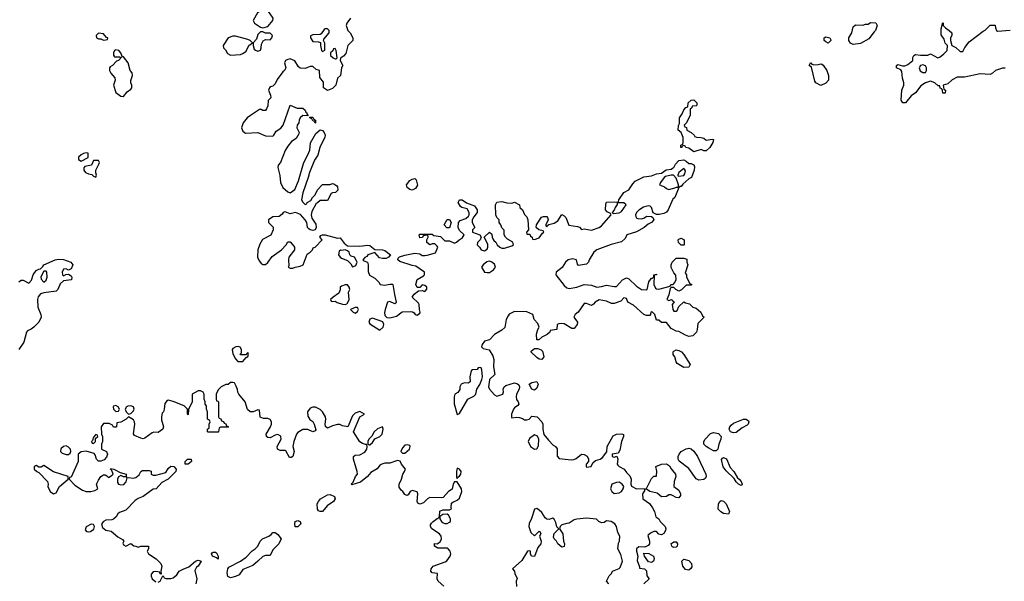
# Model space of a CAD drawing. Header units: inches. Extents: x 2396598 to 2566999, y 262085 to 451979.
# Tile 216 of 256: x 2514757 to 2522664, y 372829 to 377337. Entities that reach past the tile are written whole.
import ezdxf

# ---------------------------------------------------------------- set-up
doc = ezdxf.new("R2010")
doc.units = ezdxf.units.IN
doc.header["$MEASUREMENT"] = 0
doc.layers.add('C5317', color=7, linetype='Continuous')
doc.layers.add('C5327', color=7, linetype='Continuous')

msp = doc.modelspace()

# ---------------------------------------------------------------- linework, layer by layer
at = {"layer": 'C5317', "color": 5}
for points, elevation in [([(2516730, 377419.5), (2516703.4, 377416.6), (2516667.5, 377392.5), (2516631.3, 377330), (2516642, 377310), (2516690, 377276), (2516710, 377271), (2516750, 377282.8), (2516789.2, 377330), (2516792, 377350), (2516750, 377409.3)], 40), ([(2516710, 377238), (2516690, 377238), (2516670, 377218), (2516658.8, 377181.2), (2516632, 377150), (2516632, 377130), (2516641, 377101), (2516650, 377092), (2516670, 377084.7), (2516690, 377092), (2516697.2, 377110), (2516699, 377141), (2516713.6, 377166.4), (2516730, 377178), (2516770, 377176), (2516781.2, 377190), (2516788.7, 377210), (2516770, 377228.7), (2516730, 377228.7)], 40), ([(2517230, 377262), (2517210, 377262), (2517202.8, 377257.2), (2517178, 377222), (2517170, 377218), (2517110, 377215.3), (2517092.7, 377207.3), (2517092, 377190), (2517110, 377162), (2517158, 377158), (2517172.7, 377152.7), (2517172, 377130), (2517182, 377090), (2517190, 377082), (2517207.3, 377092.7), (2517207.3, 377147.3), (2517198, 377170), (2517200.4, 377179.6), (2517242, 377230), (2517242, 377250)], 40), ([(2515390, 377228), (2515372, 377210), (2515374, 377190), (2515390, 377182), (2515410, 377182), (2515430, 377172), (2515450, 377174), (2515462, 377178), (2515466, 377190), (2515454, 377194), (2515430, 377222)], 40), ([(2516490, 377204), (2516470, 377204), (2516432, 377190), (2516392, 377130), (2516394, 377110), (2516410, 377094), (2516425.4, 377065.4), (2516450, 377051.3), (2516530, 377058), (2516550, 377066), (2516577.2, 377082.8), (2516598, 377130), (2516626, 377150), (2516608, 377170), (2516590, 377179)], 40), ([(2515530, 377096), (2515518, 377090), (2515510.8, 377070), (2515511.1, 377051.1), (2515518, 377038), (2515558, 377038), (2515566, 377034), (2515578, 377038), (2515552, 377010), (2515535.3, 377004.7), (2515502, 376970), (2515482.8, 376957.2), (2515478, 376950), (2515478.8, 376930), (2515488.3, 376908.3), (2515521, 376870), (2515522.8, 376850), (2515510.8, 376810), (2515530, 376752), (2515570, 376722.8), (2515590, 376721), (2515621.5, 376758.5), (2515650, 376778), (2515659, 376790), (2515659, 376810), (2515649.3, 376829.3), (2515649.3, 376849.3), (2515663.7, 376890), (2515659.3, 376910), (2515644.5, 376930), (2515629.5, 376989.5), (2515590, 377038), (2515580.4, 377040.4), (2515569, 377070), (2515552.7, 377090)], 40), ([(2517290, 377106), (2517278, 377102), (2517272.7, 377087.3), (2517254, 377070), (2517254, 377050), (2517274, 377030), (2517290, 377022), (2517298, 377022), (2517306, 377030), (2517298, 377090)], 40), ([(2517130, 376506), (2517122, 376522), (2517110, 376526), (2517102, 376542), (2517086, 376550), (2517086, 376554), (2517110, 376554), (2517118, 376538), (2517134, 376530), (2517134, 376510)], 40), ([(2515290, 376268), (2515270, 376262), (2515250, 376253.2), (2515230, 376234), (2515230, 376214), (2515250, 376202), (2515306, 376230), (2515306, 376266)], 40), ([(2515390, 376206), (2515350, 376206), (2515334, 376170), (2515281, 376159), (2515271.6, 376148.4), (2515271.3, 376130), (2515284.7, 376110), (2515310, 376098.8), (2515335.3, 376095.3), (2515350, 376082), (2515370, 376074), (2515375.3, 376090), (2515368, 376108), (2515368, 376130), (2515396.4, 376183.6), (2515398, 376190)], 40), ([(2517910, 375969), (2517890, 375974), (2517870, 375989), (2517864, 376010), (2517890, 376044.7), (2517910, 376058), (2517930, 376062), (2517942, 376050), (2517951.1, 376008.9), (2517936.9, 375983.1)], 40), ([(2519610, 375868), (2519554, 375866), (2519554, 375854), (2519538, 375830), (2519531.6, 375808.4), (2519514, 375790), (2519522, 375782), (2519570, 375786), (2519590, 375796), (2519628, 375850)], 40), ([(2518210, 375666), (2518187.3, 375667.3), (2518166, 375690), (2518190, 375732), (2518210, 375732), (2518222, 375710)], 40), ([(2517370, 375488.7), (2517343.1, 375483.1), (2517332.7, 375487.3), (2517322, 375478), (2517318, 375450), (2517331.3, 375430), (2517342, 375422), (2517390, 375404.7), (2517416.9, 375376.9), (2517430, 375354), (2517450, 375362), (2517455.3, 375364.7), (2517468, 375390), (2517462, 375402), (2517446, 375430), (2517419, 375439), (2517408.9, 375448.9), (2517402, 375470), (2517390, 375482)], 40), ([(2518530, 375397.2), (2518508.1, 375391.9), (2518478, 375370), (2518464.7, 375350), (2518490, 375311), (2518510, 375306.4), (2518530, 375308.7), (2518561.2, 375330), (2518579.3, 375350), (2518570, 375374), (2518550, 375389.2)], 40), ([(2514970, 375318), (2514950, 375318), (2514927.9, 375272.1), (2514930, 375254), (2514950, 375231.3), (2514970, 375244.7), (2514978, 375270), (2514975.3, 375310)], 20), ([(2517370, 375208.7), (2517341, 375199), (2517332, 375190), (2517331.1, 375168.9), (2517318.8, 375141.2), (2517274, 375110), (2517254, 375090), (2517258, 375078), (2517270, 375074), (2517290, 375078), (2517307.5, 375067.5), (2517350, 375054), (2517370, 375050.8), (2517384.7, 375055.3), (2517390, 375062), (2517404, 375090), (2517398, 375150), (2517408, 375170), (2517402, 375190), (2517390, 375208)], 40), ([(2517470, 375026), (2517450, 375026), (2517414, 375010), (2517434, 374990), (2517450, 374982), (2517470, 374994), (2517478, 375010)], 40), ([(2517590, 374940.7), (2517568.2, 374931.8), (2517560.5, 374910), (2517570, 374894.8), (2517650, 374846), (2517676, 374870), (2517681.2, 374890), (2517672.9, 374912.9)], 40), ([(2516512.5, 374712.5), (2516494, 374710), (2516470, 374697.2), (2516464, 374690), (2516470, 374654), (2516490, 374614), (2516510, 374594), (2516550, 374594), (2516575.3, 374624.7), (2516590, 374634), (2516595.3, 374650), (2516590, 374666), (2516574, 374646), (2516530, 374646), (2516528.4, 374651.6), (2516538, 374662), (2516538, 374690), (2516528.4, 374708.4)], 40), ([(2518950, 374609), (2518930, 374613.2), (2518910, 374625.2), (2518862, 374670), (2518864, 374676), (2518890, 374698), (2518916.9, 374696.9), (2518946, 374686), (2518956, 374676), (2518966, 374630)], 40), ([(2518450, 374546), (2518438, 374542), (2518431.3, 374528.7), (2518392.7, 374527.3), (2518382, 374518), (2518371.3, 374470), (2518374, 374430), (2518359.6, 374420.4), (2518330, 374422), (2518302, 374410), (2518291.3, 374390), (2518290.9, 374369.1), (2518274.8, 374345.2), (2518252, 374330), (2518246.8, 374310), (2518247.5, 374252.5), (2518270, 374167.3), (2518290, 374176), (2518355.3, 374290), (2518404.8, 374315.2), (2518419.3, 374330), (2518429.3, 374370.7), (2518452.3, 374407.7), (2518469.3, 374450), (2518473.2, 374470), (2518467.3, 374527.3), (2518462, 374542)], 40), ([(2518890, 374362), (2518868.7, 374370), (2518848, 374410), (2518870, 374424.7), (2518910, 374434), (2518921, 374410), (2518910, 374378)], 40), ([(2515530, 374239), (2515510, 374235.3), (2515506.8, 374230), (2515511.3, 374210), (2515530, 374191.3), (2515550, 374194), (2515558, 374210), (2515548, 374230)], 40), ([(2515650, 374238.4), (2515624.7, 374235.3), (2515616, 374230), (2515604.7, 374210), (2515611, 374190), (2515630, 374171), (2515650, 374174.8), (2515670, 374196), (2515676.2, 374210), (2515672, 374230)], 40), ([(2517670, 374068), (2517630, 374054), (2517602.8, 374030), (2517585.4, 373994.6), (2517562, 373970), (2517552, 373950), (2517554, 373930), (2517563.6, 373923.6), (2517570, 373924.7), (2517590, 373942), (2517608.4, 373971.6), (2517650, 373991), (2517669, 374010), (2517677.2, 374050)], 40), ([(2515370, 374006), (2515350, 373986), (2515342, 373958), (2515334, 373950), (2515338, 373938), (2515350, 373934), (2515366, 373950), (2515366, 373974), (2515386, 373990), (2515382, 374002)], 40), ([(2518890, 374005.2), (2518850, 373974), (2518840.7, 373950), (2518858, 373910), (2518890, 373890.7), (2518910, 373891), (2518922.9, 373917.1), (2518926, 373970), (2518915.1, 373995.1)], 40), ([(2515130, 373917.2), (2515108.2, 373911.8), (2515086.4, 373893.6), (2515084, 373870), (2515097.1, 373857.1), (2515130, 373845.5), (2515150, 373847.3), (2515163.2, 373856.8), (2515169.3, 373870), (2515166, 373890), (2515150, 373906)], 40), ([(2517870, 373924), (2517850, 373920.9), (2517830, 373899), (2517818, 373870), (2517830, 373858), (2517850, 373858), (2517888.7, 373890), (2517893.2, 373910), (2517890, 373918)], 40), ([(2514950, 373758), (2514930, 373746), (2514910, 373746), (2514890, 373758), (2514874, 373750), (2514874, 373730), (2514894, 373710), (2514910, 373702), (2514981, 373630), (2514986, 373610), (2514984, 373590), (2515001, 373550), (2515030, 373531.3), (2515050, 373538), (2515078, 373590), (2515146, 373650), (2515146, 373670), (2515030, 373706.6)], 40), ([(2516110, 373769), (2516086, 373770), (2516086, 373790), (2516106, 373810), (2516134, 373810), (2516138, 373790)], 40), ([(2518270, 373738), (2518266, 373710), (2518266, 373666), (2518270, 373654), (2518275.3, 373664.7), (2518290, 373672), (2518299, 373690), (2518302, 373710), (2518290, 373728)], 40), ([(2519570, 373624), (2519550, 373622), (2519511.6, 373608.4), (2519501, 373570), (2519511, 373550), (2519530, 373534.8), (2519570, 373538.8), (2519588.7, 373550), (2519604, 373570), (2519608.7, 373590), (2519595.3, 373610)], 40), ([(2517169.5, 373389.5), (2517155.5, 373395.5), (2517150, 373408), (2517146, 373450), (2517156, 373470), (2517173.2, 373490), (2517230, 373523.8), (2517250, 373526), (2517286, 373510), (2517290.9, 373490.9), (2517278, 373470), (2517226, 373434), (2517190, 373389.5)], 40), ([(2518190, 373369), (2518156, 373364), (2518132, 373348), (2518131.3, 373330), (2518144.7, 373310), (2518159.1, 373299.1), (2518170, 373294), (2518190, 373293.4), (2518210, 373302.8), (2518217.2, 373310), (2518218, 373330), (2518201.2, 373361.2)], 40), ([(2515330, 373288), (2515290, 373266), (2515282, 373242), (2515294, 373230), (2515310, 373226), (2515326, 373230), (2515353.6, 373246.4), (2515358, 373270), (2515350, 373286)], 40), ([(2516990, 373265.2), (2516970, 373266), (2516966, 373290), (2516969.2, 373310), (2516990, 373316.3), (2517010.8, 373310), (2517014.8, 373290)], 40), ([(2516450, 372857.2), (2516430, 372868), (2516423.2, 372896.8), (2516428.7, 372930), (2516437.2, 372942.8), (2516530, 372991), (2516576.6, 373023.4), (2516625.1, 373074.9), (2516648.7, 373090), (2516668.7, 373110), (2516688.7, 373151.3), (2516708, 373170), (2516758, 373190), (2516776.5, 373203.5), (2516790, 373222), (2516810, 373221), (2516830, 373206), (2516858, 373170), (2516838.8, 373130), (2516790, 373082), (2516770, 373035.3), (2516730, 373035.1), (2516710, 373029.2), (2516670.5, 372989.5), (2516630, 372957.2), (2516550, 372924), (2516518.4, 372881.6), (2516490, 372867)], 40), ([(2516350, 373008), (2516338, 373018), (2516306, 373030), (2516298, 373050), (2516303.1, 373056.9), (2516310, 373062), (2516330, 373062), (2516336.9, 373056.9), (2516352, 373030)], 40), ([(2519830, 372980.9), (2519805.6, 372985.6), (2519775.3, 373030), (2519770, 373054), (2519810, 373052), (2519846, 373030), (2519852.7, 373012.7), (2519850, 372998), (2519846, 372990)], 40)]:
    msp.add_lwpolyline(points, close=True, dxfattribs=dict(at, elevation=elevation))
for points, elevation in [([(2517414, 377350), (2517384.7, 377310), (2517378, 377290), (2517392, 377250), (2517410.9, 377230.9), (2517431.3, 377190), (2517432, 377170), (2517392, 377130), (2517376, 377064), (2517356.9, 377043.1), (2517332.7, 377027.3), (2517332, 377010), (2517352, 376970), (2517342, 376950), (2517334, 376890), (2517310, 376866), (2517296, 376810), (2517270, 376784), (2517229, 376769), (2517198, 376790), (2517196.4, 376836.4), (2517167.3, 376872.7), (2517166, 376930), (2517138, 376938), (2517110, 376962), (2517090, 376962), (2517050, 376944), (2517010, 376948), (2516997.2, 376957.2), (2516965.6, 377005.6), (2516930, 377022), (2516910, 377018), (2516891.6, 377008.4), (2516884.7, 376990), (2516894, 376950), (2516884.7, 376930), (2516870, 376919), (2516823.8, 376856.2), (2516810, 376822), (2516790, 376802), (2516770, 376798), (2516762, 376790), (2516754, 376770), (2516772, 376730), (2516774, 376710), (2516751.6, 376688.4), (2516750, 376646), (2516739.8, 376620.2), (2516730, 376608), (2516710, 376608), (2516696.4, 376616.4), (2516683.6, 376616.4), (2516610, 376569), (2516584.7, 376550), (2516551, 376510), (2516538, 376470), (2516550, 376442), (2516570, 376426), (2516670, 376431.3), (2516730, 376404), (2516790, 376402.8), (2516799, 376410), (2516818, 376442), (2516853.3, 376466.7), (2516873.2, 376490), (2516928, 376650), (2516985.4, 376625.4), (2517030, 376626), (2517050.5, 376610.5), (2517055.3, 376595.3), (2517062, 376590), (2517062, 376582), (2517074, 376566), (2517030, 376568.7), (2517010, 376548), (2517001, 376530), (2516998, 376510), (2516984.7, 376490), (2516982, 376470), (2517002, 376430), (2516999.6, 376420.4), (2516976.9, 376383.1), (2516939.8, 376360.2), (2516910, 376322), (2516890, 376288), (2516852, 376190), (2516832, 376170), (2516831.3, 376150), (2516845.4, 376085.4), (2516850.8, 376030), (2516871, 375990), (2516910, 375954.8), (2516930, 375947.3), (2516967.3, 375972.7), (2516997.4, 376042.6), (2517037.6, 376182.4), (2517079.3, 376270), (2517086, 376290), (2517092.7, 376347.3), (2517136, 376424), (2517170, 376452), (2517190, 376446), (2517202.8, 376430), (2517211, 376410), (2517207.5, 376392.5), (2517167.7, 376310), (2517151.3, 376250), (2517124, 376210), (2517084, 376110), (2517074.8, 376070), (2517030, 375946), (2517021, 375890), (2517030, 375872), (2517050, 375854), (2517062, 375858), (2517066, 375870), (2517095.3, 375884.7), (2517108, 375910), (2517128.9, 375931.1), (2517149.1, 375970.9), (2517190, 376014), (2517250, 376014), (2517270, 376022), (2517279.6, 376019.6), (2517303.6, 376003.6), (2517310, 375994), (2517311.1, 375968.9), (2517294, 375950), (2517270, 375948), (2517259.6, 375940.4), (2517230, 375886), (2517170, 375886), (2517150, 375866), (2517138, 375862), (2517103.6, 375796.4), (2517098, 375770), (2517102.8, 375742.8), (2517134.8, 375694.8), (2517137.3, 375670), (2517130, 375648.7), (2517110, 375644), (2517089.3, 375649.3), (2517078, 375658), (2517068.7, 375670), (2517062, 375710), (2517048.7, 375730), (2517012.3, 375772.3), (2516971.6, 375788.4), (2516930, 375778), (2516890, 375795.3), (2516874, 375790), (2516864.7, 375775.3), (2516842, 375758), (2516790, 375753.2), (2516754, 375730), (2516754, 375710), (2516791.6, 375671.6), (2516792, 375650), (2516773.2, 375606.8), (2516708.2, 375571.8), (2516684.9, 375535.1), (2516670.5, 375490), (2516668, 375430), (2516680.9, 375400.9), (2516698, 375378), (2516710, 375370.7), (2516730, 375370.7), (2516750, 375386.8), (2516783.5, 375436.5), (2516859, 375490), (2516898, 375530), (2516910, 375554), (2516930, 375554), (2516959.8, 375519.8), (2516964.7, 375510), (2516964.7, 375490), (2516918.8, 375430), (2516914.8, 375410), (2516918, 375362), (2516914, 375350), (2516930, 375342), (2516950, 375342), (2516968.9, 375351.1), (2517010, 375358.8), (2517033.2, 375370), (2517065.6, 375454.4), (2517090, 375471.3), (2517108.7, 375490), (2517115.3, 375504.7), (2517130, 375512), (2517186, 375570), (2517168, 375590), (2517176.4, 375603.6), (2517189.3, 375610.7), (2517210, 375610.4), (2517310, 375584), (2517330, 375586), (2517363.4, 375543.4), (2517390, 375522.8), (2517490, 375518.4), (2517550, 375527.7), (2517570, 375524), (2517610, 375491), (2517669.5, 375490.5), (2517690, 375483), (2517734, 375450), (2517718, 375430), (2517699.3, 375420.7), (2517670, 375419.5), (2517645.8, 375425.8), (2517608.7, 375468.7), (2517552, 375450), (2517544.7, 375435.3), (2517530, 375428), (2517512, 375410), (2517521, 375401), (2517551.3, 375390), (2517556, 375370), (2517556.9, 375316.9), (2517566.8, 375286.8), (2517610, 375262), (2517642, 375230), (2517652, 375212), (2517690, 375206), (2517730, 375214), (2517750, 375214), (2517754, 375210), (2517766, 375130), (2517781, 375070), (2517778.8, 375061.2), (2517770, 375055.3), (2517730, 375075.3), (2517710, 375068.7), (2517690.9, 375010.9), (2517687.5, 374987.5), (2517690, 374962), (2517706, 374946), (2517730, 374942.8), (2517782, 374958), (2517829.2, 374990.8), (2517894.4, 374994.4), (2517911.3, 374991.3), (2517924.7, 374984.7), (2517934, 374970), (2517950, 374966), (2517970, 374982), (2517974, 374990), (2517968, 375010), (2517966, 375050), (2517960.9, 375060.9), (2517909, 375110), (2517925.6, 375134.4), (2517960.4, 375159.6), (2517990, 375162), (2518010, 375154), (2518027.3, 375172.7), (2518028, 375190), (2518010, 375202), (2517990, 375208), (2517970, 375186), (2517950, 375186), (2517938, 375210), (2517949.1, 375250.9), (2518000.4, 375279.6), (2518008, 375290), (2518008, 375310), (2517938.6, 375358.6), (2517910, 375363.7), (2517810, 375396), (2517793.2, 375410), (2517797.2, 375422.8), (2517807.5, 375432.5), (2517850, 375445.5), (2517930, 375462), (2517970, 375458), (2517990, 375444.7), (2518010, 375444.7), (2518030, 375446), (2518095.1, 375464.9), (2518115.3, 375510), (2518110, 375518), (2518090, 375538), (2518070, 375538), (2518050, 375528.7), (2518027.3, 375547.3), (2518026, 375570), (2518038, 375590), (2518038, 375598), (2518030, 375606), (2517998, 375602), (2517992.7, 375587.3), (2517970, 375586), (2517966, 375610), (2517970, 375614), (2518070, 375614), (2518083.6, 375603.6), (2518136, 375596), (2518170, 375562), (2518210, 375562), (2518250, 375542), (2518266, 375550), (2518286, 375570), (2518310, 375582), (2518326, 375610), (2518290, 375646), (2518278, 375670), (2518282, 375710), (2518294.6, 375725.4), (2518339, 375741), (2518360.4, 375759.6), (2518368, 375770), (2518368, 375790), (2518350, 375818), (2518308.9, 375828.9), (2518296.4, 375836.4), (2518278, 375870), (2518289, 375891), (2518310, 375891.3), (2518346, 375866), (2518410, 375842), (2518430.7, 375810.7), (2518431, 375790), (2518404.7, 375755.3), (2518392, 375730), (2518392, 375710), (2518411.3, 375670), (2518394, 375650), (2518394, 375630), (2518452, 375610), (2518462, 375590), (2518454, 375570), (2518432.7, 375547.3), (2518432, 375530), (2518451, 375511), (2518462, 375490), (2518490, 375482.8), (2518510, 375494), (2518515.3, 375510), (2518515.3, 375535.3), (2518486, 375590), (2518530, 375631.3), (2518550, 375614), (2518551.6, 375591.6), (2518558, 375578), (2518564.7, 375564.7), (2518582, 375550), (2518592, 375530), (2518612, 375510), (2518630, 375502.8), (2518650, 375502.8), (2518710, 375522.8), (2518722, 375530), (2518720.4, 375540.4), (2518718, 375550), (2518674, 375574), (2518658, 375590), (2518648, 375610), (2518647.3, 375647.3), (2518630, 375666), (2518622, 375690), (2518608.7, 375710), (2518608, 375730), (2518588, 375750), (2518582, 375770), (2518578, 375850), (2518590, 375872), (2518630, 375878), (2518670, 375866), (2518710, 375864.7), (2518730, 375871.3), (2518772, 375850), (2518774, 375830), (2518794, 375810), (2518810, 375774), (2518830, 375754), (2518838, 375730), (2518842, 375650), (2518826, 375630), (2518830, 375614), (2518854, 375614), (2518858, 375598), (2518871.6, 375591.6), (2518874, 375574), (2518890, 375572), (2518930, 375584.7), (2518956.4, 375623.6), (2518966, 375630), (2518962, 375642), (2518926, 375650), (2518906, 375670), (2518908, 375690), (2518948.7, 375751.3), (2518964, 375756), (2518990, 375756), (2518994.8, 375750), (2519001, 375730), (2518982, 375690), (2518982, 375682), (2518990, 375674), (2518994.6, 375685.4), (2519007.3, 375692.7), (2519050, 375702.8), (2519078.9, 375721.1), (2519110, 375772), (2519130, 375762), (2519142, 375750), (2519166.4, 375686.4), (2519236.9, 375676.9), (2519252, 375672), (2519270, 375654), (2519290, 375658), (2519350, 375647.7), (2519411.1, 375668.9), (2519430, 375682), (2519506, 375770), (2519502, 375782), (2519474.6, 375794.6), (2519462, 375810), (2519464, 375856), (2519468.9, 375871.1), (2519566, 375874), (2519568, 375890), (2519609, 375950), (2519650, 375971), (2519680.2, 376019.8), (2519700.2, 376039.8), (2519770, 376076), (2519830, 376084), (2519870, 376098.8), (2519910, 376104.7), (2519949.3, 376130.7), (2519990, 376136), (2520000, 376143.7)], 40), ([(2520000, 376088.2), (2519988.4, 376088.4), (2519942.8, 376077.2), (2519932, 376070), (2519902, 376030), (2519894, 376010), (2519936, 375996), (2519950, 375982), (2519970, 375974), (2520000, 375982)], 40), ([(2520000, 375889.7), (2519964.6, 375810), (2519950, 375793), (2519930, 375782.4), (2519892.7, 375772.7), (2519870, 375772.7), (2519845.2, 375785.2), (2519830, 375828), (2519819.3, 375839.3), (2519803.1, 375843.1), (2519767.9, 375832.1), (2519730, 375809.2), (2519710.8, 375790), (2519702.8, 375770), (2519706.4, 375746.4), (2519719.8, 375739.8), (2519750, 375738), (2519774.5, 375745.5), (2519790, 375761), (2519830, 375758), (2519842, 375750), (2519850.9, 375730.9), (2519831, 375710), (2519803.4, 375696.6), (2519772.2, 375667.8), (2519710, 375635.1), (2519634, 375610), (2519619.8, 375580.2), (2519590, 375553.2), (2519506.6, 375533.4), (2519391, 375490), (2519366.8, 375470), (2519330.6, 375410), (2519326, 375390), (2519310, 375374), (2519244, 375364), (2519235.3, 375375.3), (2519228.7, 375410), (2519197.2, 375417.2), (2519162.8, 375410), (2519139.1, 375390), (2519112.7, 375347.3), (2519064.9, 375310), (2519062, 375290), (2519130, 375202.8), (2519150, 375184.9), (2519170, 375178.8), (2519230, 375191), (2519290, 375210.8), (2519350, 375206), (2519390.7, 375190.7), (2519430, 375194), (2519470, 375206.8), (2519530, 375194.8), (2519550, 375196), (2519599, 375250), (2519630, 375266), (2519650, 375258), (2519710, 375198.8), (2519750, 375171.3), (2519790, 375167.3), (2519795.3, 375170), (2519810, 375232), (2519830, 375262), (2519838, 375262), (2519848.4, 375271.6), (2519849, 375290), (2519870, 375294), (2519870, 375288.7), (2519852.7, 375287.3), (2519850.7, 375210), (2519862, 375182), (2519870, 375176), (2519890, 375174.8), (2519982, 375198), (2519986, 375210), (2520000, 375211.7)], 40), ([(2514750, 375233.4), (2514770, 375246), (2514784.7, 375244.7), (2514830, 375222), (2514853.2, 375246.8), (2514866, 375290), (2514890, 375322.8), (2514910, 375334), (2514924, 375336), (2514944.1, 375355.9), (2514950, 375370.4), (2515042, 375410), (2515070, 375415.5), (2515110, 375412.7), (2515166.8, 375390), (2515184.7, 375370), (2515170, 375338), (2515150, 375326), (2515130, 375337.2), (2515110, 375334), (2515098, 375310), (2515102, 375290), (2515110, 375282), (2515128.4, 375291.6), (2515150, 375294), (2515170, 375282), (2515176, 375270), (2515172, 375250), (2515110, 375242), (2515082.4, 375217.6), (2515064, 375170), (2515050, 375158), (2514950, 375144.2), (2514924.6, 375135.4), (2514906.4, 375113.6), (2514901.6, 375090), (2514903.8, 375030), (2514926.4, 374970), (2514930, 374949), (2514910, 374909.6), (2514870, 374869.6), (2514850, 374854), (2514819.9, 374840.1), (2514813, 374830), (2514790, 374748), (2514751.3, 374690)], 20), ([(2520000, 375325.6), (2519988.4, 375348.4), (2519988, 375370), (2519998, 375390), (2520000, 375392.1)], 40), ([(2520000, 375186), (2519990, 375186), (2519982, 375178), (2519971.3, 375128.7), (2519954, 375090), (2519970, 375082), (2519991.6, 375091.6), (2520000, 375084.1)], 40), ([(2520000, 374853), (2519990, 374858), (2519950, 374906), (2519910, 374906), (2519890, 374926), (2519870, 374926), (2519858, 374970), (2519838, 374990), (2519830, 374993.2), (2519824.7, 374990), (2519822, 374970), (2519816.9, 374963.1), (2519790, 374962.7), (2519768.7, 374970), (2519685.6, 375045.6), (2519642, 375070), (2519630, 375099), (2519610, 375104), (2519583.4, 375076.6), (2519530, 375058), (2519510, 375058), (2519470, 375077.2), (2519410, 375089.2), (2519378, 375070), (2519366.4, 375053.6), (2519350, 375044), (2519310, 375059), (2519290, 375058), (2519241, 374990), (2519218, 374970), (2519206, 374950), (2519236, 374910), (2519234.8, 374890), (2519210, 374859), (2519190, 374859), (2519130, 374895.3), (2519110, 374898), (2519085.4, 374894.6), (2519074, 374890), (2519071.1, 374848.9), (2519018, 374842), (2519014, 374830), (2518994, 374810), (2518950, 374788), (2518927.3, 374767.3), (2518910, 374766), (2518908.7, 374811.3), (2518918, 374850), (2518928, 374870), (2518918, 374898), (2518888.7, 374930), (2518878, 374970), (2518830, 374993.2), (2518730, 374994), (2518687.9, 374972.1), (2518679.8, 374960.2), (2518664, 374930), (2518653, 374867), (2518630, 374845.2), (2518571.3, 374810), (2518530, 374768), (2518490, 374755.3), (2518471.3, 374730), (2518464.7, 374710), (2518478, 374698), (2518526, 374686), (2518558, 374638), (2518566, 374610), (2518561, 374550), (2518574, 374490), (2518531.1, 374448.9), (2518530, 374446), (2518521, 374390), (2518530.8, 374370), (2518570, 374326), (2518590, 374316), (2518638, 374330), (2518642, 374350), (2518639, 374370), (2518649, 374391), (2518660.2, 374399.8), (2518730, 374421), (2518754.8, 374414.8), (2518766.4, 374406.4), (2518772, 374390), (2518768, 374370), (2518746.4, 374330), (2518743.8, 374310), (2518748.1, 374288.1), (2518761, 374270), (2518764.7, 374250), (2518758.8, 374241.2), (2518730, 374222), (2518722.8, 374210), (2518706, 374170), (2518706.4, 374146.4), (2518710, 374142), (2518750, 374146.8), (2518770, 374144), (2518796.3, 374136.3), (2518810, 374124.7), (2518830, 374124.7), (2518848.4, 374131.6), (2518870, 374154), (2518912, 374150), (2518951.3, 374110), (2518958, 374090), (2518958.8, 374050), (2518967.3, 374007.3), (2519002.9, 373962.9), (2519042.4, 373922.4), (2519061, 373910), (2519073.4, 373893.4), (2519073.4, 373833.4), (2519090, 373814.8), (2519184.5, 373804.5), (2519207.5, 373807.5), (2519224.8, 373815.2), (2519270, 373850.8), (2519290, 373846.8), (2519313.4, 373833.4), (2519324.7, 373810), (2519324.7, 373790), (2519306, 373770), (2519306, 373750), (2519310, 373746), (2519346, 373750), (2519360.2, 373779.8), (2519381.7, 373798.3), (2519419, 373810), (2519437.2, 373822.8), (2519472.9, 373867.1), (2519475.6, 373910), (2519522.5, 373997.5), (2519550, 374011), (2519592.8, 374012.8), (2519606, 374006), (2519607.3, 373990), (2519588.8, 373951.2), (2519577.3, 373882.7), (2519562, 373858), (2519514, 373850), (2519514, 373830), (2519530, 373824.7), (2519552.7, 373832.7), (2519561, 373810), (2519556, 373770), (2519560.7, 373760.7), (2519570.7, 373750.7), (2519612, 373730), (2519630, 373702), (2519656.8, 373676.8), (2519666.8, 373650), (2519666, 373610), (2519671.6, 373591.6), (2519710, 373572), (2519790, 373574), (2519830, 373654), (2519850, 373672), (2519870, 373674), (2519872.7, 373712.7), (2519866, 373750), (2519911.4, 373768.6), (2519950, 373772.4), (2519976.7, 373756.7), (2519990, 373731.3), (2520000, 373719.4)], 40), ([(2520000, 375053.1), (2519998, 375050), (2520000, 375033.3)], 40), ([(2518162, 372790), (2518119, 372830), (2518108.7, 372850), (2518112.3, 372892.3), (2518070, 372898), (2518058, 372910), (2518062, 372930), (2518078, 372950), (2518174.8, 372985.2), (2518186.3, 372993.7), (2518214, 373030), (2518219, 373050), (2518213.2, 373070), (2518199, 373090), (2518190, 373095.1), (2518114, 373094), (2518088.7, 373110), (2518087.3, 373132.7), (2518110, 373131), (2518133.6, 373146.4), (2518144, 373170), (2518142, 373190), (2518128, 373210), (2518068, 373250), (2518055.3, 373270), (2518056.4, 373283.6), (2518063.1, 373296.9), (2518078, 373310), (2518110, 373334), (2518122, 373338), (2518127.3, 373352.7), (2518130, 373391.3), (2518156.4, 373403.6), (2518210, 373402), (2518226, 373410), (2518222, 373422), (2518224.7, 373455.3), (2518234.6, 373465.4), (2518270, 373481), (2518290, 373496), (2518307.3, 373550), (2518305.1, 373570), (2518270, 373628), (2518250, 373628), (2518238, 373610), (2518230, 373568), (2518202, 373550), (2518157.3, 373502.7), (2518142, 373498), (2518050, 373500.9), (2518031, 373490), (2517999.8, 373460.2), (2517970, 373448), (2517955.3, 373455.3), (2517948.7, 373470), (2517955.3, 373530), (2517948.4, 373548.4), (2517910, 373559), (2517892, 373550), (2517876.9, 373523.1), (2517870, 373518), (2517860.4, 373520.4), (2517850, 373526), (2517835.3, 373550), (2517820.2, 373560.2), (2517804.7, 373584.7), (2517805.2, 373610), (2517823.7, 373650), (2517834, 373690), (2517848.7, 373710), (2517855.3, 373730), (2517822, 373770), (2517813.6, 373793.6), (2517790, 373799), (2517730, 373777.2), (2517690, 373776), (2517664.7, 373770), (2517650, 373761.2), (2517628, 373732), (2517576.8, 373703.2), (2517551.1, 373668.9), (2517495.3, 373624.7), (2517424, 373604), (2517418, 373610), (2517434.6, 373625.4), (2517453.2, 373670), (2517468.7, 373690), (2517468.4, 373711.6), (2517437.2, 373810), (2517438, 373830), (2517450, 373842), (2517490, 373844.7), (2517530, 373864.7), (2517544, 373890), (2517548, 373908), (2517546, 373926), (2517534, 373926), (2517510, 373935.3), (2517490, 373948), (2517438, 374030), (2517488.7, 374150), (2517526, 374170), (2517490, 374193.2), (2517450, 374179.3), (2517430, 374157.2), (2517391.1, 374068.9), (2517350, 374078), (2517328.4, 374088.4), (2517308.7, 374088.7), (2517270, 374078), (2517230, 374059.3), (2517212.5, 374072.5), (2517209.5, 374089.5), (2517216.2, 374130), (2517214, 374150), (2517190, 374189.2), (2517170, 374209.2), (2517132.7, 374227.3), (2517110, 374228), (2517090, 374218), (2517067.3, 374190), (2517070, 374154), (2517087.5, 374127.5), (2517110.5, 374110.5), (2517122.8, 374090), (2517134.4, 374045.6), (2517130, 374038), (2517110, 374028), (2517070, 374048), (2517030, 374048.7), (2516990, 374024), (2516978.8, 374010), (2516958.8, 373950), (2516951, 373910), (2516961, 373870), (2516951, 373830), (2516936.9, 373823.1), (2516924, 373824), (2516895.5, 373875.5), (2516890, 373879), (2516850, 373879), (2516828, 373890), (2516824, 373910), (2516857, 373970), (2516855.1, 373990), (2516850, 373997.2), (2516830, 374006), (2516810, 374001.2), (2516770, 373981.2), (2516750, 373982), (2516738, 373990), (2516737.2, 374010), (2516772.3, 374070), (2516779.3, 374090), (2516779, 374110), (2516770, 374128), (2516750, 374135.3), (2516716.4, 374136.4), (2516687.3, 374147.3), (2516682, 374202), (2516670, 374206), (2516631.6, 374188.4), (2516608, 374188), (2516587.3, 374207.3), (2516568, 374270), (2516518, 374330), (2516508.4, 374348.4), (2516507.3, 374367.3), (2516496.4, 374396.4), (2516482, 374422), (2516470, 374426), (2516450, 374426), (2516431.6, 374408.4), (2516412.7, 374407.3), (2516374, 374390), (2516350, 374366), (2516334, 374330), (2516334, 374290), (2516338, 374278), (2516350, 374274), (2516352.7, 374267.3), (2516354, 374150), (2516358, 374138), (2516372.7, 374132.7), (2516378, 374118), (2516392.7, 374112.7), (2516398, 374098), (2516412.7, 374092.7), (2516418, 374078), (2516434, 374070), (2516430, 374066), (2516370, 374066), (2516358, 374062), (2516354, 374030), (2516350, 374026), (2516270, 374026), (2516266, 374030), (2516266, 374050), (2516278, 374062), (2516278, 374090), (2516286, 374110), (2516282, 374122), (2516266, 374130), (2516266, 374190), (2516258, 374210), (2516256.4, 374236.4), (2516248, 374250), (2516248, 374270), (2516238, 374290), (2516238, 374330), (2516230, 374346), (2516210, 374358), (2516190, 374358), (2516142, 374330), (2516142, 374270), (2516112.7, 374207.3), (2516110, 374166), (2516106, 374170), (2516106, 374210), (2516078, 374238), (2515990, 374273.2), (2515950, 374282), (2515941, 374279), (2515924, 374256), (2515918, 374210), (2515911.3, 374190), (2515901.4, 374178.6), (2515894.8, 374150), (2515896, 374124), (2515910.8, 374070), (2515907.3, 374050), (2515870, 374023.7), (2515834.4, 374025.6), (2515819.8, 374020.2), (2515763.4, 373976.6), (2515750, 373972.3), (2515730, 373977), (2515680.1, 374000.1), (2515672.3, 374012.3), (2515682.9, 374090), (2515678, 374110), (2515670, 374124), (2515630, 374148), (2515612, 374130), (2515570, 374106), (2515538, 374102), (2515534, 374070), (2515530, 374066), (2515510, 374066), (2515502, 374082), (2515476.4, 374096.4), (2515430, 374095.3), (2515412, 374070), (2515414, 374010), (2515422, 373990), (2515422, 373950), (2515414, 373930), (2515414, 373890), (2515454, 373870), (2515462, 373850), (2515455.3, 373824.7), (2515436.3, 373803.7), (2515410, 373793.2), (2515390, 373794), (2515374, 373810), (2515363.7, 373843.7), (2515354.2, 373854.2), (2515290, 373874), (2515250, 373869.2), (2515226, 373850), (2515226.8, 373790), (2515170, 373666), (2515158, 373662), (2515154, 373650), (2515200.5, 373600.5), (2515260.7, 373560.7), (2515290, 373550.5), (2515329.4, 373550.6), (2515362, 373558), (2515386, 373570), (2515375.3, 373610), (2515390, 373642), (2515410, 373671), (2515430, 373684.7), (2515443.6, 373683.6), (2515456.9, 373676.9), (2515470, 373662), (2515500.4, 373679.6), (2515508, 373690), (2515498, 373718), (2515486, 373730), (2515490, 373734), (2515514, 373730), (2515563.6, 373703.6), (2515611, 373690), (2515611.6, 373671.6), (2515618, 373662), (2515608.4, 373668.4), (2515591.6, 373668.4), (2515570, 373678), (2515551.3, 373668.7), (2515542, 373650), (2515542.8, 373622.8), (2515552, 373610), (2515570, 373602.8), (2515592.7, 373607.3), (2515613.2, 373626.8), (2515620.4, 373659.6), (2515630, 373662), (2515670, 373656), (2515690, 373661), (2515716, 373684), (2515730, 373711.3), (2515742.7, 373717.3), (2515798, 373718), (2515812.7, 373712.7), (2515814, 373690), (2515830, 373682), (2515850, 373682), (2515930, 373702), (2515950, 373734), (2515970, 373754), (2515994, 373750), (2516014, 373730), (2516011.3, 373710), (2515972, 373670), (2515950, 373649.2), (2515898.8, 373621.2), (2515852, 373570), (2515830, 373569), (2515750, 373509.2), (2515710, 373493.2), (2515683.4, 373476.6), (2515610, 373399), (2515559.1, 373380.9), (2515546, 373370), (2515533.2, 373346.8), (2515510, 373328.7), (2515496.8, 373323.2), (2515450, 373320.7), (2515430.8, 373310), (2515414.8, 373290), (2515422, 373262), (2515450, 373240.7), (2515492, 373232), (2515545.1, 373185.1), (2515583.6, 373163.6), (2515594, 373150), (2515586, 373134), (2515590, 373122), (2515610, 373112), (2515650, 373132), (2515672.7, 373112.7), (2515690, 373112), (2515710, 373102), (2515730, 373112), (2515792, 373110), (2515792, 373090), (2515782, 373070), (2515792, 373050), (2515852, 373010), (2515890, 372972), (2515898, 372950), (2515892, 372910), (2515894, 372886), (2515886, 372890), (2515882, 372902), (2515850, 372908), (2515830, 372906), (2515812.7, 372887.3), (2515812, 372870), (2515822, 372850), (2515850, 372824.7)], 40), ([(2520000, 373516.8), (2519990, 373522), (2519970, 373522), (2519950, 373508.7), (2519910, 373508), (2519876.4, 373536.4), (2519818, 373550), (2519790, 373568), (2519774, 373566), (2519774, 373554), (2519758, 373530), (2519762, 373490), (2519813.8, 373453.8), (2519839.7, 373419.7), (2519854.9, 373390), (2519865.4, 373345.4), (2519890, 373331.3), (2519901, 373310), (2519940.7, 373270), (2519944.9, 373250), (2519942.5, 373237.5), (2519930, 373214), (2519910, 373202), (2519890, 373208), (2519870, 373228), (2519850, 373228), (2519823.6, 373216.4), (2519802, 373198), (2519814, 373150), (2519814, 373130), (2519803.6, 373116.4), (2519778, 373102), (2519730, 373105.2), (2519711, 373090), (2519711, 373070), (2519721, 373030), (2519716.9, 372996.9), (2519734, 372946), (2519734, 372934), (2519774, 372930), (2519790, 372914), (2519792.7, 372872.7), (2519812, 372850), (2519770, 372808)], 40), ([(2519488, 372810), (2519469.2, 372830), (2519490, 372874), (2519508.4, 372891.6), (2519518, 372910), (2519570, 372931.3), (2519579.3, 372940.7), (2519598, 372990), (2519584.7, 373044.7), (2519561.2, 373090), (2519566, 373134), (2519574, 373150), (2519575.3, 373190), (2519560.4, 373220.4), (2519548.7, 373270), (2519535.3, 373290), (2519506, 373310), (2519470, 373313.2), (2519450, 373302), (2519430, 373299), (2519409.1, 373309.1), (2519390, 373328), (2519310, 373335.3), (2519230, 373329), (2519210, 373322), (2519170, 373295.3), (2519150, 373294), (2519110, 373282), (2519098, 373270), (2519092, 373250), (2519118, 373210), (2519124.7, 373150), (2519131, 373130), (2519130.6, 373109.4), (2519110, 373104), (2519078, 373130), (2519068, 373150), (2519048, 373170), (2519043.1, 373183.1), (2519050, 373214), (2519086, 373250), (2519070, 373266), (2519062, 373302), (2519048.7, 373328.7), (2519034.6, 373334.6), (2519010, 373324), (2518990, 373328.7), (2518978, 373338), (2518950, 373381.2), (2518930, 373399), (2518910, 373414), (2518891.6, 373408.4), (2518866.4, 373333.6), (2518847.3, 373292.7), (2518846, 373270), (2518862, 373222), (2518890, 373194), (2518930, 373231), (2518934, 373230), (2518942, 373210), (2518932, 373190), (2518944.7, 373150), (2518941, 373130), (2518919.1, 373100.9), (2518890, 373028), (2518868, 373030), (2518858, 373050), (2518858, 373070), (2518853.6, 373073.6), (2518834, 373070), (2518790, 372995.3), (2518714, 372930), (2518731.6, 372911.6), (2518732.7, 372892.7), (2518751.1, 372851.1), (2518744.7, 372830), (2518746.4, 372786.4)], 40), ([(2520000, 373106.6), (2519994, 373110), (2519990, 373132), (2520000, 373139)], 40), ([(2515870, 372822), (2515886, 372830), (2515906, 372874), (2515910, 372874), (2515918, 372858), (2515930.9, 372850.9), (2515970, 372850.5), (2515990, 372858), (2516019.6, 372880.4), (2516039, 372910), (2516070, 372927.3), (2516115.5, 372944.5), (2516170, 372990.8), (2516190, 372998), (2516214, 372990), (2516191.3, 372950), (2516178, 372942), (2516163.5, 372916.5), (2516178.8, 372850), (2516171.6, 372808.4)], 40)]:
    msp.add_lwpolyline(points, dxfattribs=dict(at, elevation=elevation))
at = {"layer": 'C5327', "color": 5, "elevation": 40}
for points in [[(2521450, 377138), (2521430, 377148), (2521415.3, 377170), (2521415.3, 377190), (2521439, 377230), (2521450, 377278), (2521470, 377294.8), (2521527.3, 377292.7), (2521550, 377302), (2521570, 377302), (2521590, 377314), (2521632.7, 377312.7), (2521642, 377290), (2521630.9, 377249.1), (2521619.6, 377240.4), (2521576.8, 377183.2), (2521510, 377146)], [(2521250, 377149), (2521230, 377158), (2521218, 377170), (2521218, 377190), (2521230, 377198), (2521262, 377190), (2521270, 377174), (2521271, 377170)], [(2521134.8, 376974.8), (2521170, 376976.3), (2521190, 376982.8), (2521199.1, 376979.1), (2521210.6, 376970.6), (2521238, 376930), (2521252, 376890), (2521252, 376850), (2521230, 376828), (2521190, 376808.7), (2521150, 376828.7), (2521142, 376842), (2521114.6, 376954.6), (2521098, 376970), (2521108, 376990), (2521111.3, 376990), (2521119.6, 376979.6)], [(2522010, 376975.3), (2521990, 376968), (2521981, 376950), (2521987.5, 376927.5), (2522010, 376912), (2522030, 376914), (2522038, 376930), (2522038, 376950), (2522030, 376966)], [(2520270, 376371), (2520316.9, 376376.9), (2520330, 376374), (2520324.7, 376350), (2520298.8, 376310), (2520270, 376285.2), (2520250, 376285.2), (2520230, 376294), (2520170, 376275.3), (2520130, 376306), (2520106, 376310), (2520102, 376322), (2520090, 376326), (2520078, 376322), (2520074, 376310), (2520066, 376310), (2520066, 376330), (2520082, 376338), (2520086, 376350), (2520086, 376390), (2520068, 376430), (2520046, 376450), (2520047.3, 376487.3), (2520055.3, 376504.7), (2520055.3, 376550), (2520078, 376582), (2520090, 376614), (2520107.3, 376632.7), (2520122, 376638), (2520126, 376670), (2520150, 376692), (2520170, 376694), (2520194, 376670), (2520194, 376650), (2520190, 376646), (2520158, 376642), (2520154, 376630), (2520142, 376618), (2520142, 376570), (2520111.6, 376508.4), (2520094, 376490), (2520098, 376478), (2520111.6, 376471.6), (2520114, 376450), (2520150, 376432), (2520174, 376410), (2520178, 376398), (2520192.7, 376392.7), (2520230, 376391.3), (2520250, 376384.7)], [(2520090, 376142), (2520051.3, 376110), (2520042, 376090), (2520043.6, 376083.6), (2520050, 376082), (2520090, 376086.8), (2520099.5, 376100.5), (2520103.1, 376123.1), (2520097.2, 376137.2)], [(2520070, 375526), (2520047.3, 375547.3), (2520046, 375570), (2520050, 375574), (2520070, 375582), (2520094, 375570), (2520094, 375530), (2520090, 375526)], [(2520090, 374544), (2520038, 374578), (2520028.7, 374590), (2520019, 374630), (2520004, 374650), (2520005.2, 374670), (2520010, 374676), (2520030, 374686.8), (2520050, 374682.8), (2520071.3, 374670), (2520091.3, 374650), (2520142, 374570), (2520130, 374549)], [(2520490, 374019.7), (2520464.5, 374030), (2520455.6, 374050), (2520459.6, 374070), (2520470, 374083), (2520490, 374099.3), (2520570, 374130.5), (2520590, 374130.5), (2520610, 374116), (2520613.4, 374110), (2520607.3, 374090), (2520598.3, 374081.7), (2520559.5, 374060.5), (2520510, 374024.2)], [(2520330, 373876), (2520290, 373897), (2520269.7, 373909.7), (2520252.3, 373930), (2520252, 373950), (2520260.9, 373970), (2520305.4, 374014.6), (2520330, 374022.4), (2520370, 374015.8), (2520390.4, 373990), (2520388.5, 373970), (2520370.5, 373930), (2520364, 373890), (2520350, 373876)], [(2520210, 373642), (2520190, 373652.7), (2520130, 373733.2), (2520053.8, 373793.8), (2520046, 373810), (2520044.5, 373830), (2520051.8, 373850), (2520069.7, 373870.2), (2520108.2, 373891.8), (2520130, 373898), (2520150, 373893.4), (2520170, 373874), (2520199.3, 373830), (2520268.2, 373690), (2520270.4, 373669.6), (2520263.4, 373656.6), (2520250, 373646)], [(2520550, 373598), (2520530, 373608.7), (2520510, 373628.7), (2520495.3, 373655.3), (2520430, 373715.3), (2520407.5, 373747.5), (2520394, 373806), (2520401.5, 373818.5), (2520410, 373822.8), (2520432.1, 373812.1), (2520463, 373743), (2520490.8, 373710), (2520520.7, 373660.7), (2520536, 373650), (2520551, 373630), (2520558, 373610)], [(2520450, 373368), (2520410, 373374), (2520386.3, 373386.3), (2520366.8, 373406.8), (2520370, 373452), (2520379, 373470), (2520390, 373478.8), (2520410, 373473.4), (2520430.5, 373450), (2520456, 373390)], [(2520130, 372917.2), (2520104.5, 372924.5), (2520082.7, 372950), (2520074, 372990), (2520090, 373006), (2520130, 372997.3), (2520152.2, 372972.2), (2520154.4, 372945.6), (2520147.9, 372932.1)]]:
    msp.add_lwpolyline(points, close=True, dxfattribs=at)
for points in [[(2522671.6, 376948.4), (2522650, 376948), (2522594, 376930), (2522570, 376908), (2522550, 376898), (2522470, 376902), (2522343.6, 376876.4), (2522285.4, 376874.6), (2522246.4, 376853.6), (2522210, 376822), (2522174, 376810), (2522178, 376778), (2522191.1, 376771.1), (2522190, 376748), (2522170, 376748), (2522168, 376768), (2522162, 376782), (2522150, 376786), (2522146, 376806), (2522134, 376806), (2522106, 376830), (2522070, 376842), (2522030, 376829), (2521993.7, 376806.3), (2521950, 376748.7), (2521915.3, 376724.7), (2521871.3, 376670), (2521850, 376669), (2521835.3, 376690), (2521841.2, 376770), (2521857.2, 376810), (2521858, 376830), (2521847.7, 376867.7), (2521841.2, 376921.2), (2521833.6, 376933.6), (2521798, 376950), (2521798, 376970), (2521810, 376976), (2521845.4, 376965.4), (2521865.4, 376965.4), (2521890, 376976), (2521928.7, 377010), (2521930, 377034), (2521938, 377050), (2521950, 377058), (2521990, 377052), (2522050, 377052), (2522070, 377062), (2522130, 377031.3), (2522150, 377038), (2522177.5, 377062.5), (2522204, 377090), (2522208.9, 377128.9), (2522189.5, 377149.5), (2522180.2, 377180.2), (2522156.4, 377216.4), (2522156.4, 377263.6), (2522170, 377314), (2522174, 377310), (2522174, 377290), (2522192, 377270), (2522222, 377250), (2522242, 377230), (2522242, 377210), (2522232, 377190), (2522231.3, 377170), (2522242, 377130), (2522273.7, 377113.7), (2522310, 377082), (2522330, 377082), (2522346.3, 377113.7), (2522382, 377158), (2522494.6, 377245.4), (2522510, 377252), (2522550, 377292), (2522590, 377294), (2522592, 377270), (2522602, 377250), (2522610, 377244.7), (2522711.6, 377251.6)], [(2520000, 376143.7), (2520010, 376151.3), (2520023.7, 376176.3), (2520050, 376206), (2520091.1, 376211.1), (2520110, 376202), (2520130, 376182), (2520150, 376182), (2520171.3, 376171.3), (2520176, 376156), (2520174, 376130), (2520151.3, 376070), (2520130, 376059), (2520083.1, 376016.9), (2520070, 375999), (2520061, 375999), (2520050.8, 375989.2), (2520018.8, 375910), (2520003.2, 375896.8), (2520000, 375889.7)], [(2520000, 375982), (2520010, 375984.7), (2520032.7, 375992.7), (2520047.3, 375992.7), (2520048.7, 376010), (2520030, 376066), (2520008, 376088), (2520000, 376088.2)], [(2520000, 375392.1), (2520023.1, 375416.9), (2520030, 375422), (2520090, 375422), (2520114, 375414), (2520114, 375390), (2520122, 375370), (2520102, 375302), (2520112, 375290), (2520112, 375270), (2520138, 375218), (2520154, 375210), (2520150, 375206), (2520110, 375206), (2520072.7, 375167.3), (2520050, 375158), (2520026, 375170), (2520010, 375186), (2520000, 375186)], [(2520000, 375211.7), (2520007.3, 375212.7), (2520016.4, 375223.6), (2520028, 375250), (2520027.3, 375287.3), (2520010, 375306), (2520000, 375325.6)], [(2520000, 375084.1), (2520012.7, 375072.7), (2520000, 375053.1)], [(2520000, 375033.3), (2520002.8, 375010), (2520010, 374998), (2520030, 374998), (2520037.2, 375002.8), (2520050, 375034), (2520090, 375072), (2520103.6, 375063.6), (2520136, 375056), (2520162, 375030), (2520190, 375021), (2520226, 374990), (2520241, 374961), (2520254, 374950), (2520202, 374898), (2520198, 374850), (2520192, 374830), (2520162, 374798), (2520130, 374793.2), (2520103.3, 374803.3), (2520050, 374835.3), (2520030, 374838), (2520000, 374853)], [(2520000, 373719.4), (2520024.7, 373690), (2520026, 373670), (2520014, 373630), (2520011, 373591), (2520050, 373561), (2520064, 373530), (2520062.8, 373517.2), (2520050, 373499), (2520030, 373501.2), (2520000, 373516.8)], [(2520000, 373139), (2520010, 373146), (2520030, 373146), (2520040.7, 373130), (2520037.3, 373110), (2520030, 373102.7), (2520010, 373100.9), (2520000, 373106.6)]]:
    msp.add_lwpolyline(points, dxfattribs=at)

doc.saveas('drawing.dxf')
